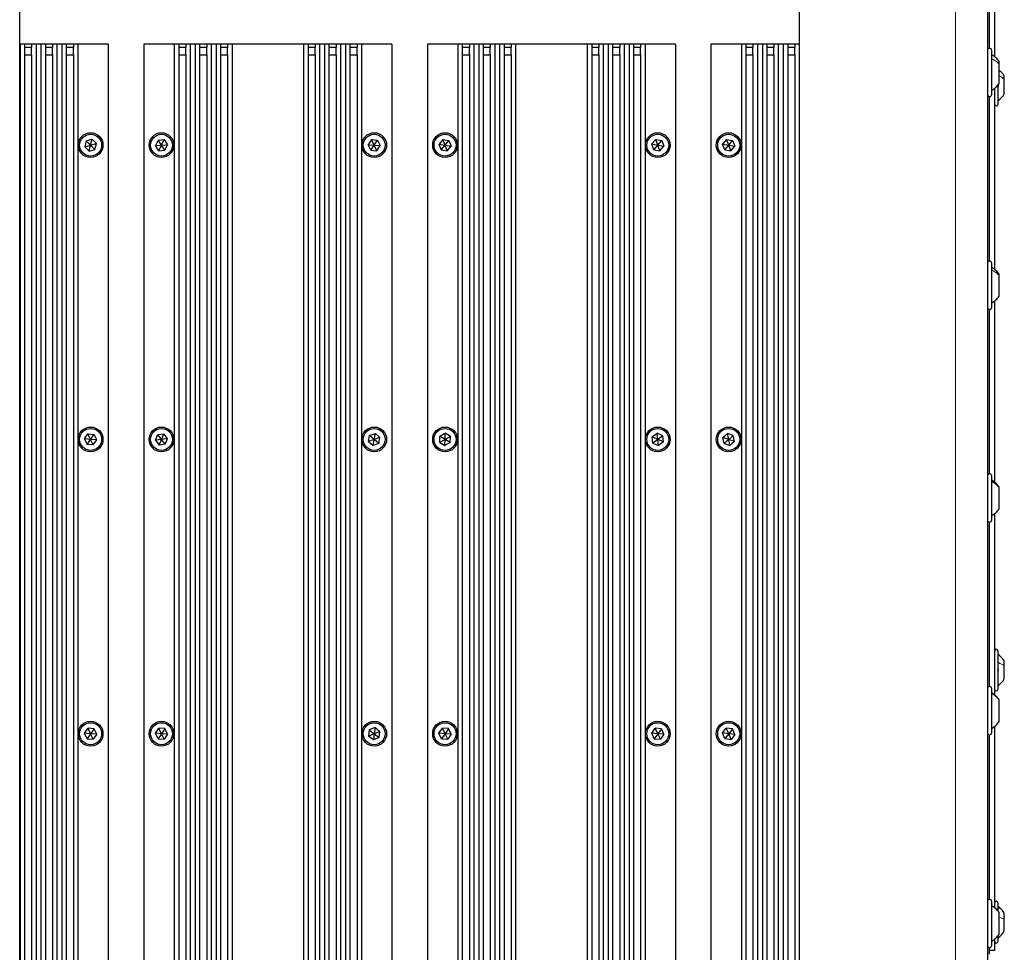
# Paper-space layout 'Blatt3' of a CAD drawing. Header units: millimetres. Extents: x 5 to 418, y 2 to 292.
# Tile 81 of 83: x 321 to 367, y 186 to 230. Entities that reach past the tile are written whole.
import ezdxf

# ---------------------------------------------------------------- set-up
doc = ezdxf.new("R2010")
doc.units = ezdxf.units.MM

psp = doc.layouts.new('Blatt3')

# ---------------------------------------------------------------- linework, layer by layer
at = {"color": 7, "linetype": 'Continuous', "lineweight": 18}
psp.add_line((364.8462, 96.2268), (364.8462, 242.0601), dxfattribs=at)
at = {"color": 7, "linetype": 'Continuous', "lineweight": 25}
for p, q in [((366.3462, 242.0601), (366.3462, 96.2268)), ((320.8462, 97.0601), (320.8462, 241.2268)), ((357.5128, 97.0601), (357.5128, 241.2268)), ((366.4295, 234.1351), (366.4295, 228.7921)), ((366.6795, 234.1351), (366.6795, 228.3975)), ((320.8628, 228.9935), (320.8462, 228.9935)), ((320.8628, 228.9935), (320.8628, 142.1435)), ((321.0715, 228.9935), (320.8628, 228.9935)), ((321.0715, 228.9935), (321.0715, 228.8268)), ((321.4049, 228.9935), (321.0715, 228.9935)), ((321.0715, 228.8268), (321.0715, 228.4935)), ((321.4049, 228.8268), (321.0715, 228.8268)), ((321.4049, 228.9935), (321.4049, 228.8268)), ((321.6136, 228.9935), (321.4049, 228.9935)), ((321.4049, 228.4935), (321.4049, 228.8268)), ((321.6136, 228.9935), (321.6136, 142.1435)), ((321.8462, 228.9935), (321.6136, 228.9935)), ((321.8462, 228.9935), (321.8462, 142.1435)), ((322.0549, 228.9935), (321.8462, 228.9935)), ((322.0549, 228.9935), (322.0549, 228.8268)), ((322.3882, 228.9935), (322.0549, 228.9935)), ((322.0549, 228.8268), (322.0549, 228.4935)), ((322.3882, 228.8268), (322.0549, 228.8268)), ((322.3882, 228.9935), (322.3882, 228.8268)), ((322.5969, 228.9935), (322.3882, 228.9935)), ((322.3882, 228.4935), (322.3882, 228.8268)), ((322.5969, 228.9935), (322.5969, 142.1435)), ((322.8295, 228.9935), (322.5969, 228.9935)), ((322.8295, 228.9935), (322.8295, 142.1435)), ((323.0382, 228.9935), (322.8295, 228.9935)), ((323.0382, 228.9935), (323.0382, 228.8268)), ((323.3715, 228.9935), (323.0382, 228.9935)), ((323.0382, 228.8268), (323.0382, 228.4935)), ((323.3715, 228.8268), (323.0382, 228.8268)), ((323.3715, 228.9935), (323.3715, 228.8268)), ((323.5802, 228.9935), (323.3715, 228.9935)), ((323.3715, 228.4935), (323.3715, 228.8268)), ((323.5802, 228.9935), (323.5802, 142.1435)), ((325.0128, 228.9935), (323.5802, 228.9935)), ((325.0128, 228.9935), (325.0128, 142.1435)), ((326.6795, 228.9935), (326.6795, 142.1435)), ((328.1121, 228.9935), (326.6795, 228.9935)), ((328.1121, 228.9935), (328.1121, 142.1435)), ((328.3208, 228.9935), (328.1121, 228.9935)), ((328.3208, 228.9935), (328.3208, 228.8268)), ((328.6542, 228.9935), (328.3208, 228.9935)), ((328.3208, 228.8268), (328.3208, 228.4935)), ((328.6542, 228.8268), (328.3208, 228.8268)), ((328.6542, 228.9935), (328.6542, 228.8268)), ((328.8628, 228.9935), (328.6542, 228.9935)), ((328.6542, 228.4935), (328.6542, 228.8268)), ((328.8628, 228.9935), (328.8628, 142.1435)), ((329.0955, 228.9935), (328.8628, 228.9935)), ((329.0955, 228.9935), (329.0955, 142.1435)), ((329.3042, 228.9935), (329.0955, 228.9935)), ((329.3042, 228.9935), (329.3042, 228.8268)), ((329.6375, 228.9935), (329.3042, 228.9935)), ((329.3042, 228.8268), (329.3042, 228.4935)), ((329.6375, 228.8268), (329.3042, 228.8268)), ((329.6375, 228.9935), (329.6375, 228.8268)), ((329.8462, 228.9935), (329.6375, 228.9935)), ((329.6375, 228.4935), (329.6375, 228.8268)), ((329.8462, 228.9935), (329.8462, 142.1435)), ((330.0788, 228.9935), (329.8462, 228.9935)), ((330.0788, 228.9935), (330.0788, 142.1435)), ((330.2875, 228.9935), (330.0788, 228.9935)), ((330.2875, 228.9935), (330.2875, 228.8268)), ((330.6208, 228.9935), (330.2875, 228.9935)), ((330.2875, 228.8268), (330.2875, 228.4935)), ((330.6208, 228.8268), (330.2875, 228.8268)), ((330.6208, 228.9935), (330.6208, 228.8268)), ((330.8295, 228.9935), (330.6208, 228.9935)), ((330.6208, 228.4935), (330.6208, 228.8268)), ((330.8295, 228.9935), (330.8295, 142.1435)), ((334.1962, 228.9935), (330.8295, 228.9935)), ((334.1962, 228.9935), (334.1962, 142.1435)), ((334.4049, 228.9935), (334.1962, 228.9935)), ((334.4049, 228.9935), (334.4049, 228.8268)), ((334.7382, 228.9935), (334.4049, 228.9935)), ((334.4049, 228.8268), (334.4049, 228.4935)), ((334.7382, 228.8268), (334.4049, 228.8268)), ((334.7382, 228.9935), (334.7382, 228.8268)), ((334.9469, 228.9935), (334.7382, 228.9935)), ((334.7382, 228.4935), (334.7382, 228.8268)), ((334.9469, 228.9935), (334.9469, 142.1435)), ((335.1795, 228.9935), (334.9469, 228.9935)), ((335.1795, 228.9935), (335.1795, 142.1435)), ((335.3882, 228.9935), (335.1795, 228.9935)), ((335.3882, 228.9935), (335.3882, 228.8268)), ((335.7215, 228.9935), (335.3882, 228.9935)), ((335.3882, 228.8268), (335.3882, 228.4935)), ((335.7215, 228.8268), (335.3882, 228.8268)), ((335.7215, 228.9935), (335.7215, 228.8268)), ((335.9302, 228.9935), (335.7215, 228.9935)), ((335.7215, 228.4935), (335.7215, 228.8268)), ((335.9302, 228.9935), (335.9302, 142.1435)), ((336.1628, 228.9935), (335.9302, 228.9935)), ((336.1628, 228.9935), (336.1628, 142.1435)), ((336.3715, 228.9935), (336.1628, 228.9935)), ((336.3715, 228.9935), (336.3715, 228.8268)), ((336.7049, 228.9935), (336.3715, 228.9935)), ((336.3715, 228.8268), (336.3715, 228.4935)), ((336.7049, 228.8268), (336.3715, 228.8268)), ((336.7049, 228.9935), (336.7049, 228.8268)), ((336.9136, 228.9935), (336.7049, 228.9935)), ((336.7049, 228.4935), (336.7049, 228.8268)), ((336.9136, 228.9935), (336.9136, 142.1435)), ((338.3462, 228.9935), (336.9136, 228.9935)), ((338.3462, 228.9935), (338.3462, 142.1435)), ((340.0128, 228.9935), (340.0128, 142.1435)), ((341.4455, 228.9935), (340.0128, 228.9935)), ((341.4455, 228.9935), (341.4455, 142.1435)), ((341.6542, 228.9935), (341.4455, 228.9935)), ((341.6542, 228.9935), (341.6542, 228.8268)), ((341.9875, 228.9935), (341.6542, 228.9935)), ((341.6542, 228.8268), (341.6542, 228.4935)), ((341.9875, 228.8268), (341.6542, 228.8268)), ((341.9875, 228.9935), (341.9875, 228.8268)), ((342.1962, 228.9935), (341.9875, 228.9935)), ((341.9875, 228.4935), (341.9875, 228.8268)), ((342.1962, 228.9935), (342.1962, 142.1435)), ((342.4288, 228.9935), (342.1962, 228.9935)), ((342.4288, 228.9935), (342.4288, 142.1435)), ((342.6375, 228.9935), (342.4288, 228.9935)), ((342.6375, 228.9935), (342.6375, 228.8268)), ((342.9708, 228.9935), (342.6375, 228.9935)), ((342.6375, 228.8268), (342.6375, 228.4935)), ((342.9708, 228.8268), (342.6375, 228.8268)), ((342.9708, 228.9935), (342.9708, 228.8268)), ((343.1795, 228.9935), (342.9708, 228.9935)), ((342.9708, 228.4935), (342.9708, 228.8268)), ((343.1795, 228.9935), (343.1795, 142.1435)), ((343.4121, 228.9935), (343.1795, 228.9935)), ((343.4121, 228.9935), (343.4121, 142.1435)), ((343.6208, 228.9935), (343.4121, 228.9935)), ((343.6208, 228.9935), (343.6208, 228.8268)), ((343.9542, 228.9935), (343.6208, 228.9935)), ((343.6208, 228.8268), (343.6208, 228.4935)), ((343.9542, 228.8268), (343.6208, 228.8268)), ((343.9542, 228.9935), (343.9542, 228.8268)), ((344.1628, 228.9935), (343.9542, 228.9935)), ((343.9542, 228.4935), (343.9542, 228.8268)), ((344.1628, 228.9935), (344.1628, 142.1435)), ((347.5295, 228.9935), (344.1628, 228.9935)), ((347.5295, 228.9935), (347.5295, 142.1435)), ((347.7382, 228.9935), (347.5295, 228.9935)), ((347.7382, 228.9935), (347.7382, 228.8268)), ((348.0715, 228.9935), (347.7382, 228.9935)), ((347.7382, 228.8268), (347.7382, 228.4935)), ((348.0715, 228.8268), (347.7382, 228.8268)), ((348.0715, 228.9935), (348.0715, 228.8268)), ((348.2802, 228.9935), (348.0715, 228.9935)), ((348.0715, 228.4935), (348.0715, 228.8268)), ((348.2802, 228.9935), (348.2802, 142.1435)), ((348.5128, 228.9935), (348.2802, 228.9935)), ((348.5128, 228.9935), (348.5128, 142.1435)), ((348.7215, 228.9935), (348.5128, 228.9935)), ((348.7215, 228.9935), (348.7215, 228.8268)), ((349.0549, 228.9935), (348.7215, 228.9935)), ((348.7215, 228.8268), (348.7215, 228.4935)), ((349.0549, 228.8268), (348.7215, 228.8268)), ((349.0549, 228.9935), (349.0549, 228.8268)), ((349.2636, 228.9935), (349.0549, 228.9935)), ((349.0549, 228.4935), (349.0549, 228.8268)), ((349.2636, 228.9935), (349.2636, 142.1435)), ((349.4962, 228.9935), (349.2636, 228.9935)), ((349.4962, 228.9935), (349.4962, 142.1435)), ((349.7049, 228.9935), (349.4962, 228.9935)), ((349.7049, 228.9935), (349.7049, 228.8268)), ((350.0382, 228.9935), (349.7049, 228.9935)), ((349.7049, 228.8268), (349.7049, 228.4935)), ((350.0382, 228.8268), (349.7049, 228.8268)), ((350.0382, 228.9935), (350.0382, 228.8268)), ((350.2469, 228.9935), (350.0382, 228.9935)), ((350.0382, 228.4935), (350.0382, 228.8268)), ((350.2469, 228.9935), (350.2469, 183.3183)), ((351.6795, 228.9935), (350.2469, 228.9935)), ((351.6795, 228.9935), (351.6795, 142.1435)), ((353.3462, 228.9935), (353.3462, 142.1435)), ((354.7788, 228.9935), (353.3462, 228.9935)), ((354.7788, 228.9935), (354.7788, 142.1435)), ((354.9875, 228.9935), (354.7788, 228.9935)), ((354.9875, 228.9935), (354.9875, 228.8268)), ((355.3208, 228.9935), (354.9875, 228.9935)), ((354.9875, 228.8268), (354.9875, 228.4935)), ((355.3208, 228.8268), (354.9875, 228.8268)), ((355.3208, 228.9935), (355.3208, 228.8268)), ((355.5295, 228.9935), (355.3208, 228.9935)), ((355.3208, 228.4935), (355.3208, 228.8268)), ((355.5295, 228.9935), (355.5295, 142.1435)), ((355.7621, 228.9935), (355.5295, 228.9935)), ((355.7621, 228.9935), (355.7621, 142.1435)), ((355.9708, 228.9935), (355.7621, 228.9935)), ((355.9708, 228.9935), (355.9708, 228.8268)), ((356.3042, 228.9935), (355.9708, 228.9935)), ((355.9708, 228.8268), (355.9708, 228.4935)), ((356.3042, 228.8268), (355.9708, 228.8268)), ((356.3042, 228.9935), (356.3042, 228.8268)), ((356.5128, 228.9935), (356.3042, 228.9935)), ((356.3042, 228.4935), (356.3042, 228.8268)), ((356.5128, 228.9935), (356.5128, 142.1435)), ((356.7455, 228.9935), (356.5128, 228.9935)), ((356.7455, 228.9935), (356.7455, 142.1435)), ((356.9542, 228.9935), (356.7455, 228.9935)), ((356.9542, 228.9935), (356.9542, 228.8268)), ((357.2875, 228.9935), (356.9542, 228.9935)), ((356.9542, 228.8268), (356.9542, 228.4935)), ((357.2875, 228.8268), (356.9542, 228.8268)), ((357.2875, 228.9935), (357.2875, 228.8268)), ((357.4962, 228.9935), (357.2875, 228.9935)), ((357.2875, 228.4935), (357.2875, 228.8268)), ((357.4962, 228.9935), (357.4962, 142.1435)), ((357.5128, 228.9935), (357.4962, 228.9935)), ((366.5462, 228.4496), (366.5462, 228.6935)), ((321.0715, 228.4935), (321.0715, 142.1435)), ((321.0715, 228.4935), (321.4049, 228.4935)), ((321.4049, 228.4935), (321.4049, 142.1435)), ((322.0549, 228.4935), (322.0549, 142.1435)), ((322.0549, 228.4935), (322.3882, 228.4935)), ((322.3882, 228.4935), (322.3882, 142.1435)), ((323.0382, 228.4935), (323.0382, 142.1435)), ((323.0382, 228.4935), (323.3715, 228.4935)), ((323.3715, 228.4935), (323.3715, 142.1435)), ((328.3208, 228.4935), (328.3208, 142.1435)), ((328.3208, 228.4935), (328.6542, 228.4935)), ((328.6542, 228.4935), (328.6542, 142.1435)), ((329.3042, 228.4935), (329.3042, 142.1435)), ((329.3042, 228.4935), (329.6375, 228.4935)), ((329.6375, 228.4935), (329.6375, 142.1435)), ((330.2875, 228.4935), (330.2875, 142.1435)), ((330.2875, 228.4935), (330.6208, 228.4935)), ((330.6208, 228.4935), (330.6208, 142.1435)), ((334.4049, 228.4935), (334.4049, 142.1435)), ((334.4049, 228.4935), (334.7382, 228.4935)), ((334.7382, 228.4935), (334.7382, 142.1435)), ((335.3882, 228.4935), (335.3882, 142.1435)), ((335.3882, 228.4935), (335.7215, 228.4935)), ((335.7215, 228.4935), (335.7215, 142.1435)), ((336.3715, 228.4935), (336.3715, 142.1435)), ((336.3715, 228.4935), (336.7049, 228.4935)), ((336.7049, 228.4935), (336.7049, 142.1435)), ((341.6542, 228.4935), (341.6542, 142.1435)), ((341.6542, 228.4935), (341.9875, 228.4935)), ((341.9875, 228.4935), (341.9875, 142.1435)), ((342.6375, 228.4935), (342.6375, 142.1435)), ((342.6375, 228.4935), (342.9708, 228.4935)), ((342.9708, 228.4935), (342.9708, 142.1435)), ((343.6208, 228.4935), (343.6208, 142.1435)), ((343.6208, 228.4935), (343.9542, 228.4935)), ((343.9542, 228.4935), (343.9542, 142.1435)), ((347.7382, 228.4935), (347.7382, 142.1435)), ((347.7382, 228.4935), (348.0715, 228.4935)), ((348.0715, 228.4935), (348.0715, 142.1435)), ((348.7215, 228.4935), (348.7215, 142.1435)), ((348.7215, 228.4935), (349.0549, 228.4935)), ((349.0549, 228.4935), (349.0549, 142.1435)), ((349.7049, 228.4935), (349.7049, 142.1435)), ((349.7049, 228.4935), (350.0382, 228.4935)), ((350.0382, 228.4935), (350.0382, 183.2389)), ((354.9875, 228.4935), (354.9875, 142.1435)), ((354.9875, 228.4935), (355.3208, 228.4935)), ((355.3208, 228.4935), (355.3208, 142.1435)), ((355.9708, 228.4935), (355.9708, 142.1435)), ((355.9708, 228.4935), (356.3042, 228.4935)), ((356.3042, 228.4935), (356.3042, 142.1435)), ((356.9542, 228.4935), (356.9542, 142.1435)), ((356.9542, 228.4935), (357.2875, 228.4935)), ((357.2875, 228.4935), (357.2875, 142.1435)), ((366.5462, 226.6268), (366.5462, 228.4496)), ((366.8962, 228.0523), (366.8962, 228.1735)), ((366.8962, 227.1468), (366.8962, 228.0523)), ((367.1378, 227.3251), (367.1378, 227.4809)), ((367.1378, 226.656), (367.1378, 227.3251)), ((366.6795, 226.9228), (366.6795, 218.3975)), ((366.8462, 226.1685), (366.8462, 227.0939)), ((366.4295, 226.5282), (366.4295, 218.7921)), ((323.9737, 224.4459), (324.2519, 224.5229)), ((324.1795, 224.2435), (324.2519, 224.5229)), ((324.2519, 224.5229), (324.4577, 224.3205)), ((350.7515, 224.5162), (350.5627, 224.2979)), ((350.7515, 224.5162), (351.035, 224.4618)), ((350.8462, 224.2435), (350.7515, 224.5162)), ((323.9737, 224.4459), (323.9013, 224.1665)), ((323.9013, 224.1665), (324.1795, 224.2435)), ((324.1071, 223.964), (323.9013, 224.1665)), ((324.1795, 224.2435), (323.9737, 224.4459)), ((324.1071, 223.964), (324.1795, 224.2435)), ((324.1795, 224.2435), (324.4577, 224.3205)), ((324.3853, 224.041), (324.1795, 224.2435)), ((324.3853, 224.041), (324.4577, 224.3205)), ((327.3498, 224.4817), (327.225, 224.2213)), ((327.225, 224.2213), (327.5128, 224.2435)), ((327.3881, 223.9831), (327.225, 224.2213)), ((327.3498, 224.4817), (327.6376, 224.5038)), ((327.5128, 224.2435), (327.3498, 224.4817)), ((327.3881, 223.9831), (327.5128, 224.2435)), ((327.5128, 224.2435), (327.6376, 224.5038)), ((327.5128, 224.2435), (327.8007, 224.2656)), ((327.6759, 224.0053), (327.5128, 224.2435)), ((327.6376, 224.5038), (327.8007, 224.2656)), ((327.6759, 224.0053), (327.8007, 224.2656)), ((337.3861, 224.5028), (337.2249, 224.2634)), ((337.3516, 224.004), (337.2249, 224.2634)), ((337.2249, 224.2634), (337.5128, 224.2435)), ((337.3516, 224.004), (337.5128, 224.2435)), ((337.3861, 224.5028), (337.6741, 224.4829)), ((337.5128, 224.2435), (337.3861, 224.5028)), ((337.5128, 224.2435), (337.6741, 224.4829)), ((337.5128, 224.2435), (337.8008, 224.2235)), ((337.6396, 223.9841), (337.5128, 224.2435)), ((337.6396, 223.9841), (337.8008, 224.2235)), ((337.6741, 224.4829), (337.8008, 224.2235)), ((340.7433, 224.5132), (340.5612, 224.2892)), ((340.664, 224.0195), (340.5612, 224.2892)), ((340.5612, 224.2892), (340.8462, 224.2435)), ((340.664, 224.0195), (340.8462, 224.2435)), ((340.7433, 224.5132), (341.0283, 224.4674)), ((340.8462, 224.2435), (340.7433, 224.5132)), ((340.8462, 224.2435), (341.0283, 224.4674)), ((340.8462, 224.2435), (341.1312, 224.1977)), ((340.9491, 223.9738), (340.8462, 224.2435)), ((340.9491, 223.9738), (341.1312, 224.1977)), ((341.0283, 224.4674), (341.1312, 224.1977)), ((350.6573, 224.0252), (350.5627, 224.2979)), ((350.5627, 224.2979), (350.8462, 224.2435)), ((350.6573, 224.0252), (350.8462, 224.2435)), ((350.8462, 224.2435), (351.035, 224.4618)), ((350.8462, 224.2435), (351.1297, 224.1891)), ((350.9408, 223.9708), (350.8462, 224.2435)), ((350.9408, 223.9708), (351.1297, 224.1891)), ((351.035, 224.4618), (351.1297, 224.1891)), ((354.0766, 224.5132), (353.8945, 224.2892)), ((353.9974, 224.0195), (353.8945, 224.2892)), ((353.8945, 224.2892), (354.1795, 224.2435)), ((353.9974, 224.0195), (354.1795, 224.2435)), ((354.0766, 224.5132), (354.3617, 224.4674)), ((354.1795, 224.2435), (354.0766, 224.5132)), ((354.1795, 224.2435), (354.3617, 224.4674)), ((354.1795, 224.2435), (354.4645, 224.1977)), ((354.2824, 223.9738), (354.1795, 224.2435)), ((354.2824, 223.9738), (354.4645, 224.1977)), ((354.3617, 224.4674), (354.4645, 224.1977)), ((324.1071, 223.964), (324.3853, 224.041)), ((327.3881, 223.9831), (327.6759, 224.0053)), ((337.3516, 224.004), (337.6396, 223.9841)), ((340.664, 224.0195), (340.9491, 223.9738)), ((350.6573, 224.0252), (350.9408, 223.9708)), ((353.9974, 224.0195), (354.2824, 223.9738)), ((366.5462, 218.5454), (366.5462, 218.6935)), ((366.5462, 216.6268), (366.5462, 218.5454)), ((366.8962, 218.0999), (366.8962, 218.1735)), ((366.8962, 217.1468), (366.8962, 218.0999)), ((366.6795, 216.9228), (366.6795, 208.3974)), ((366.4295, 216.5282), (366.4295, 208.7921)), ((323.8916, 210.4312), (324.0538, 210.67)), ((324.0538, 210.67), (324.3417, 210.649)), ((324.1795, 210.4101), (324.0538, 210.67)), ((324.1795, 210.4101), (324.3417, 210.649)), ((324.4674, 210.3891), (324.3417, 210.649)), ((327.2272, 210.3686), (327.334, 210.6368)), ((327.334, 210.6368), (327.6197, 210.6783)), ((327.5128, 210.4101), (327.334, 210.6368)), ((327.5128, 210.4101), (327.6197, 210.6783)), ((327.7985, 210.4517), (327.6197, 210.6783)), ((337.2945, 210.599), (337.5672, 210.6936)), ((337.5128, 210.4101), (337.5672, 210.6936)), ((337.7856, 210.5048), (337.5672, 210.6936)), ((340.6006, 210.5619), (340.8549, 210.6987)), ((340.8462, 210.4101), (340.8549, 210.6987)), ((341.1004, 210.5469), (340.8549, 210.6987)), ((350.583, 210.5287), (350.8172, 210.6974)), ((351.0804, 210.5788), (350.8172, 210.6974)), ((350.8462, 210.4101), (350.8172, 210.6974)), ((353.9053, 210.5005), (354.1207, 210.6928)), ((354.3949, 210.6024), (354.1207, 210.6928)), ((354.1795, 210.4101), (354.1207, 210.6928)), ((323.8916, 210.4312), (324.0174, 210.1713)), ((324.1795, 210.4101), (323.8916, 210.4312)), ((324.0174, 210.1713), (324.1795, 210.4101)), ((324.3053, 210.1503), (324.0174, 210.1713)), ((324.4674, 210.3891), (324.1795, 210.4101)), ((324.3053, 210.1503), (324.1795, 210.4101)), ((324.3053, 210.1503), (324.4674, 210.3891)), ((327.5128, 210.4101), (327.2272, 210.3686)), ((327.2272, 210.3686), (327.406, 210.142)), ((327.406, 210.142), (327.5128, 210.4101)), ((327.6917, 210.1835), (327.406, 210.142)), ((327.7985, 210.4517), (327.5128, 210.4101)), ((327.6917, 210.1835), (327.5128, 210.4101)), ((327.6917, 210.1835), (327.7985, 210.4517)), ((337.2401, 210.3155), (337.2945, 210.599)), ((337.5128, 210.4101), (337.2401, 210.3155)), ((337.2401, 210.3155), (337.4584, 210.1266)), ((337.5128, 210.4101), (337.2945, 210.599)), ((337.4584, 210.1266), (337.5128, 210.4101)), ((337.7312, 210.2213), (337.4584, 210.1266)), ((337.7856, 210.5048), (337.5128, 210.4101)), ((337.7312, 210.2213), (337.5128, 210.4101)), ((337.7312, 210.2213), (337.7856, 210.5048)), ((340.5919, 210.2734), (340.6006, 210.5619)), ((340.8462, 210.4101), (340.5919, 210.2734)), ((340.5919, 210.2734), (340.8375, 210.1216)), ((340.8462, 210.4101), (340.6006, 210.5619)), ((340.8375, 210.1216), (340.8462, 210.4101)), ((341.0917, 210.2583), (340.8375, 210.1216)), ((341.1004, 210.5469), (340.8462, 210.4101)), ((341.0917, 210.2583), (340.8462, 210.4101)), ((341.0917, 210.2583), (341.1004, 210.5469)), ((350.6119, 210.2415), (350.583, 210.5287)), ((350.8462, 210.4101), (350.583, 210.5287)), ((350.8462, 210.4101), (350.6119, 210.2415)), ((350.6119, 210.2415), (350.8751, 210.1229)), ((351.0804, 210.5788), (350.8462, 210.4101)), ((350.8751, 210.1229), (350.8462, 210.4101)), ((351.1094, 210.2916), (350.8462, 210.4101)), ((351.1094, 210.2916), (350.8751, 210.1229)), ((351.1094, 210.2916), (351.0804, 210.5788)), ((353.9642, 210.2179), (353.9053, 210.5005)), ((354.1795, 210.4101), (353.9053, 210.5005)), ((354.1795, 210.4101), (353.9642, 210.2179)), ((353.9642, 210.2179), (354.2383, 210.1275)), ((354.3949, 210.6024), (354.1795, 210.4101)), ((354.2383, 210.1275), (354.1795, 210.4101)), ((354.4537, 210.3198), (354.1795, 210.4101)), ((354.4537, 210.3198), (354.2383, 210.1275)), ((354.4537, 210.3198), (354.3949, 210.6024)), ((366.5462, 208.6187), (366.5462, 208.6935)), ((366.5462, 206.6268), (366.5462, 208.6187)), ((366.8962, 208.1363), (366.8962, 208.1734)), ((366.8962, 207.1469), (366.8962, 208.1363)), ((366.4295, 206.5282), (366.4295, 198.7921)), ((366.6795, 206.9229), (366.6795, 198.3975)), ((366.8462, 198.6685), (366.8462, 200.4685)), ((367.1378, 199.7652), (367.1378, 199.981)), ((367.1378, 199.156), (367.1378, 199.7652)), ((366.5462, 198.66), (366.5462, 198.6935)), ((366.5462, 196.6268), (366.5462, 198.66)), ((366.8962, 198.1569), (366.8962, 198.1734)), ((366.8962, 197.1468), (366.8962, 198.1569)), ((323.8921, 196.604), (324.0594, 196.8393)), ((324.3468, 196.8121), (324.0594, 196.8393)), ((324.1795, 196.5768), (324.0594, 196.8393)), ((324.3468, 196.8121), (324.1795, 196.5768)), ((324.4669, 196.5496), (324.3468, 196.8121)), ((327.225, 196.5987), (327.3879, 196.837)), ((327.6757, 196.8152), (327.3879, 196.837)), ((327.5128, 196.5768), (327.3879, 196.837)), ((327.6757, 196.8152), (327.5128, 196.5768)), ((327.8007, 196.5549), (327.6757, 196.8152)), ((337.2845, 196.7534), (337.2458, 196.4673)), ((337.5516, 196.8629), (337.2845, 196.7534)), ((337.2845, 196.7534), (337.5128, 196.5768)), ((337.5516, 196.8629), (337.5128, 196.5768)), ((337.5516, 196.8629), (337.7799, 196.6863)), ((340.5583, 196.5987), (340.7212, 196.837)), ((341.009, 196.8152), (340.7212, 196.837)), ((340.8462, 196.5768), (340.7212, 196.837)), ((341.009, 196.8152), (340.8462, 196.5768)), ((341.134, 196.5549), (341.009, 196.8152)), ((350.5588, 196.604), (350.7261, 196.8393)), ((351.0134, 196.8121), (350.7261, 196.8393)), ((350.8462, 196.5768), (350.7261, 196.8393)), ((351.0134, 196.8121), (350.8462, 196.5768)), ((351.1336, 196.5496), (351.0134, 196.8121)), ((353.8931, 196.6132), (354.0678, 196.843)), ((354.3542, 196.8066), (354.0678, 196.843)), ((354.1795, 196.5768), (354.0678, 196.843)), ((354.3542, 196.8066), (354.1795, 196.5768)), ((354.4659, 196.5404), (354.3542, 196.8066)), ((366.6795, 196.9228), (366.6795, 188.3967)), ((324.0123, 196.3415), (323.8921, 196.604)), ((324.1795, 196.5768), (323.8921, 196.604)), ((324.1795, 196.5768), (324.0123, 196.3415)), ((324.0123, 196.3415), (324.2996, 196.3143)), ((324.2996, 196.3143), (324.1795, 196.5768)), ((324.4669, 196.5496), (324.1795, 196.5768)), ((324.4669, 196.5496), (324.2996, 196.3143)), ((327.35, 196.3385), (327.225, 196.5987)), ((327.5128, 196.5768), (327.225, 196.5987)), ((327.5128, 196.5768), (327.35, 196.3385)), ((327.35, 196.3385), (327.6378, 196.3166)), ((327.6378, 196.3166), (327.5128, 196.5768)), ((327.8007, 196.5549), (327.5128, 196.5768)), ((327.8007, 196.5549), (327.6378, 196.3166)), ((337.5128, 196.5768), (337.2458, 196.4673)), ((337.4741, 196.2907), (337.2458, 196.4673)), ((337.5128, 196.5768), (337.4741, 196.2907)), ((337.7412, 196.4003), (337.4741, 196.2907)), ((337.7799, 196.6863), (337.5128, 196.5768)), ((337.5128, 196.5768), (337.7412, 196.4003)), ((337.7412, 196.4003), (337.7799, 196.6863)), ((340.6833, 196.3385), (340.5583, 196.5987)), ((340.8462, 196.5768), (340.5583, 196.5987)), ((340.8462, 196.5768), (340.6833, 196.3385)), ((340.6833, 196.3385), (340.9712, 196.3166)), ((340.9712, 196.3166), (340.8462, 196.5768)), ((341.134, 196.5549), (340.8462, 196.5768)), ((341.134, 196.5549), (340.9712, 196.3166)), ((350.6789, 196.3415), (350.5588, 196.604)), ((350.8462, 196.5768), (350.5588, 196.604)), ((350.8462, 196.5768), (350.6789, 196.3415)), ((350.6789, 196.3415), (350.9663, 196.3143)), ((350.9663, 196.3143), (350.8462, 196.5768)), ((351.1336, 196.5496), (350.8462, 196.5768)), ((351.1336, 196.5496), (350.9663, 196.3143)), ((354.0048, 196.347), (353.8931, 196.6132)), ((354.1795, 196.5768), (353.8931, 196.6132)), ((354.1795, 196.5768), (354.0048, 196.347)), ((354.0048, 196.347), (354.2912, 196.3106)), ((354.2912, 196.3106), (354.1795, 196.5768)), ((354.4659, 196.5404), (354.1795, 196.5768)), ((354.4659, 196.5404), (354.2912, 196.3106)), ((366.4295, 196.5282), (366.4295, 188.7921)), ((366.5462, 188.68), (366.5462, 188.6935)), ((366.5462, 186.6268), (366.5462, 188.68)), ((366.8462, 188.2405), (366.8462, 188.6185)), ((366.8962, 188.1668), (366.8962, 188.1729)), ((366.8962, 187.1474), (366.8962, 188.1668)), ((367.1378, 187.8492), (367.1378, 188.131)), ((367.1378, 187.306), (367.1378, 187.8492)), ((366.8462, 186.8185), (366.8462, 187.092)), ((366.6795, 186.9236), (366.6795, 186.3851)), ((366.4295, 186.5282), (366.4295, 186.3851)), ((366.6795, 186.3851), (366.4295, 186.3851)), ((366.4295, 186.3851), (366.4295, 186.2185))]:
    psp.add_line(p, q, dxfattribs=at)
for centre, radius in [((324.1795, 224.2435), 0.5833), ((324.1795, 224.2435), 0.5167), ((327.5128, 224.2435), 0.5833), ((327.5128, 224.2435), 0.5167), ((337.5128, 224.2435), 0.5833), ((337.5128, 224.2435), 0.5167), ((340.8462, 224.2435), 0.5833), ((340.8462, 224.2435), 0.5167), ((350.8462, 224.2435), 0.5833), ((350.8462, 224.2435), 0.5167), ((354.1795, 224.2435), 0.5833), ((354.1795, 224.2435), 0.5167), ((324.1795, 210.4101), 0.5833), ((324.1795, 210.4101), 0.5167), ((327.5128, 210.4101), 0.5833), ((327.5128, 210.4101), 0.5167), ((337.5128, 210.4101), 0.5833), ((337.5128, 210.4101), 0.5167), ((340.8462, 210.4101), 0.5833), ((340.8462, 210.4101), 0.5167), ((350.8462, 210.4101), 0.5833), ((350.8462, 210.4101), 0.5167), ((354.1795, 210.4101), 0.5833), ((354.1795, 210.4101), 0.5167), ((324.1795, 196.5768), 0.5833), ((324.1795, 196.5768), 0.5167), ((327.5128, 196.5768), 0.5833), ((327.5128, 196.5768), 0.5167), ((337.5128, 196.5768), 0.5833), ((337.5128, 196.5768), 0.5167), ((340.8462, 196.5768), 0.5833), ((340.8462, 196.5768), 0.5167), ((350.8462, 196.5768), 0.5833), ((350.8462, 196.5768), 0.5167), ((354.1795, 196.5768), 0.5833), ((354.1795, 196.5768), 0.5167)]:
    psp.add_circle(centre, radius, dxfattribs=at)
for centre, radius, start, end in [((366.4462, 228.6935), 0.1, 0, 180), ((366.4462, 226.6268), 0.1, 180, 360), ((366.3013, 227.1235), 0.9583, 304.65152, 330.8011), ((366.7628, 226.1685), 0.0833, 180, 0), ((366.4462, 218.6935), 0.1, 0, 180), ((366.4462, 216.6268), 0.1, 180, 360), ((366.4462, 208.6935), 0.1, 0, 180), ((366.4462, 206.6268), 0.1, 180, 360), ((366.7628, 200.4685), 0.0833, 360, 180), ((366.3013, 199.6235), 0.9583, 304.65152, 330.8011), ((366.4462, 198.6935), 0.1, 0, 180), ((366.7628, 198.6685), 0.0833, 180, 0), ((366.4462, 196.6268), 0.1, 180, 360), ((366.4462, 188.6935), 0.1, 0, 180), ((366.7628, 188.6185), 0.0833, 360, 180), ((366.3013, 187.7735), 0.9583, 304.65152, 330.8011), ((366.4462, 186.6268), 0.1, 180, 360), ((366.7628, 186.8185), 0.0833, 180, 0)]:
    psp.add_arc(centre, radius, start, end, dxfattribs=at)
for points, knots in [([(366.8962, 228.1735), (366.8472, 228.2371), (366.7493, 228.3643), (366.6139, 228.4504), (366.5462, 228.4935)], [0, 0, 0, 0, 0.5, 1, 1, 1, 1]), ([(367.1378, 227.481), (367.099, 227.5433), (367.0331, 227.649), (366.936, 227.7263), (366.8962, 227.758)], [0, 0, 0, 0, 0.5897881, 1, 1, 1, 1]), ([(366.5462, 226.8268), (366.6139, 226.8699), (366.7493, 226.956), (366.8472, 227.0832), (366.8962, 227.1468)], [0, 0, 0, 0, 0.5, 1, 1, 1, 1]), ([(366.8177, 227.0939), (366.8216, 227.0903), (366.8293, 227.0832), (366.8386, 227.0639), (366.8447, 227.0399), (366.8469, 227.0132), (366.8447, 226.9877), (366.8386, 226.9674), (366.8294, 226.9536), (366.8216, 226.9509), (366.8177, 226.9495)], [0, 0, 0, 0, 0.1252207, 0.2494814, 0.3743239, 0.4990613, 0.6238954, 0.7493873, 0.8744403, 1, 1, 1, 1]), ([(366.8962, 218.1735), (366.8472, 218.2371), (366.7493, 218.3642), (366.6139, 218.4504), (366.5462, 218.4935)], [0, 0, 0, 0, 0.4999999, 1, 1, 1, 1]), ([(366.8607, 217.9307), (366.8658, 217.9333), (366.8712, 217.9361), (366.8752, 217.9338), (366.8754, 217.9337)], [0, 0, 0, 0, 0.9429224, 1, 1, 1, 1]), ([(366.5462, 216.8268), (366.6139, 216.8699), (366.7493, 216.956), (366.8472, 217.0832), (366.8962, 217.1468)], [0, 0, 0, 0, 0.50000006, 1, 1, 1, 1]), ([(366.876, 217.3748), (366.8756, 217.3746), (366.8714, 217.3725), (366.8658, 217.3757), (366.8607, 217.3786)], [0, 0, 0, 0, 0.0957552, 1, 1, 1, 1]), ([(366.8962, 208.1734), (366.8472, 208.237), (366.7493, 208.3641), (366.6139, 208.4503), (366.5462, 208.4933)], [0, 0, 0, 0, 0.5, 1, 1, 1, 1]), ([(366.5462, 206.827), (366.6139, 206.87), (366.7493, 206.9562), (366.8472, 207.0833), (366.8962, 207.1469)], [0, 0, 0, 0, 0.5, 1, 1, 1, 1]), ([(366.8177, 199.6499), (366.8216, 199.6475), (366.8293, 199.643), (366.8386, 199.6268), (366.8447, 199.6049), (366.8469, 199.5787), (366.8447, 199.5522), (366.8386, 199.5293), (366.8294, 199.5121), (366.8216, 199.5067), (366.8177, 199.504)], [0, 0, 0, 0, 0.1252207, 0.2494814, 0.3743239, 0.4990613, 0.6238954, 0.7493873, 0.8744403, 1, 1, 1, 1]), ([(366.8962, 188.1729), (366.8472, 188.2364), (366.7493, 188.3635), (366.6139, 188.4495), (366.5462, 188.4925)], [0, 0, 0, 0, 0.5, 1, 1, 1, 1]), ([(367.1378, 188.131), (367.0984, 188.1928), (367.0196, 188.3165), (366.904, 188.4067), (366.8462, 188.4518)], [0, 0, 0, 0, 0.4999999, 1, 1, 1, 1]), ([(366.5462, 186.8278), (366.6139, 186.8708), (366.7493, 186.9568), (366.8472, 187.0839), (366.8962, 187.1474)], [0, 0, 0, 0, 0.5, 1, 1, 1, 1])]:
    psp.add_open_spline(points, degree=3, knots=knots, dxfattribs=at)
at = {"color": 7, "linetype": 'Continuous', "lineweight": 18}
for points in [[(366.5462, 228.2968), (366.6139, 228.2639), (366.7493, 228.1981), (366.8472, 228.1009), (366.8962, 228.0523)], [(366.5462, 218.374), (366.6139, 218.3371), (366.7493, 218.2633), (366.8472, 218.1544), (366.8962, 218.0999)], [(366.5462, 208.4332), (366.6139, 208.3932), (366.7493, 208.3133), (366.8472, 208.1953), (366.8962, 208.1363)], [(366.8462, 199.9181), (366.904, 199.8966), (367.0196, 199.8536), (367.0984, 199.7946), (367.1378, 199.7652)], [(366.5462, 198.4665), (366.6139, 198.4248), (366.7493, 198.3415), (366.8472, 198.2184), (366.8962, 198.1569)], [(366.5462, 188.4826), (366.6139, 188.4401), (366.7493, 188.3551), (366.8472, 188.2295), (366.8962, 188.1668)]]:
    psp.add_open_spline(points, degree=3, dxfattribs=at)
for points in [[(366.8962, 227.4975), (366.936, 227.4778), (367.0331, 227.4297), (367.099, 227.3639), (367.1378, 227.3251)], [(366.8962, 187.937), (366.936, 187.927), (367.0331, 187.9025), (367.099, 187.869), (367.1378, 187.8492)]]:
    psp.add_open_spline(points, degree=3, knots=[0, 0, 0, 0, 0.4102118, 1, 1, 1, 1], dxfattribs=at)
at = {"color": 7, "linetype": 'Continuous', "lineweight": 25}
for points in [[(367.1378, 199.981), (367.0984, 200.0428), (367.0196, 200.1665), (366.904, 200.2567), (366.8462, 200.3018)], [(366.8962, 198.1735), (366.8472, 198.237), (366.7493, 198.3642), (366.6139, 198.4504), (366.5462, 198.4934)], [(366.5462, 196.8268), (366.6139, 196.8699), (366.7493, 196.9561), (366.8472, 197.0832), (366.8962, 197.1468)]]:
    psp.add_open_spline(points, degree=3, dxfattribs=at)

doc.saveas('drawing.dxf')
